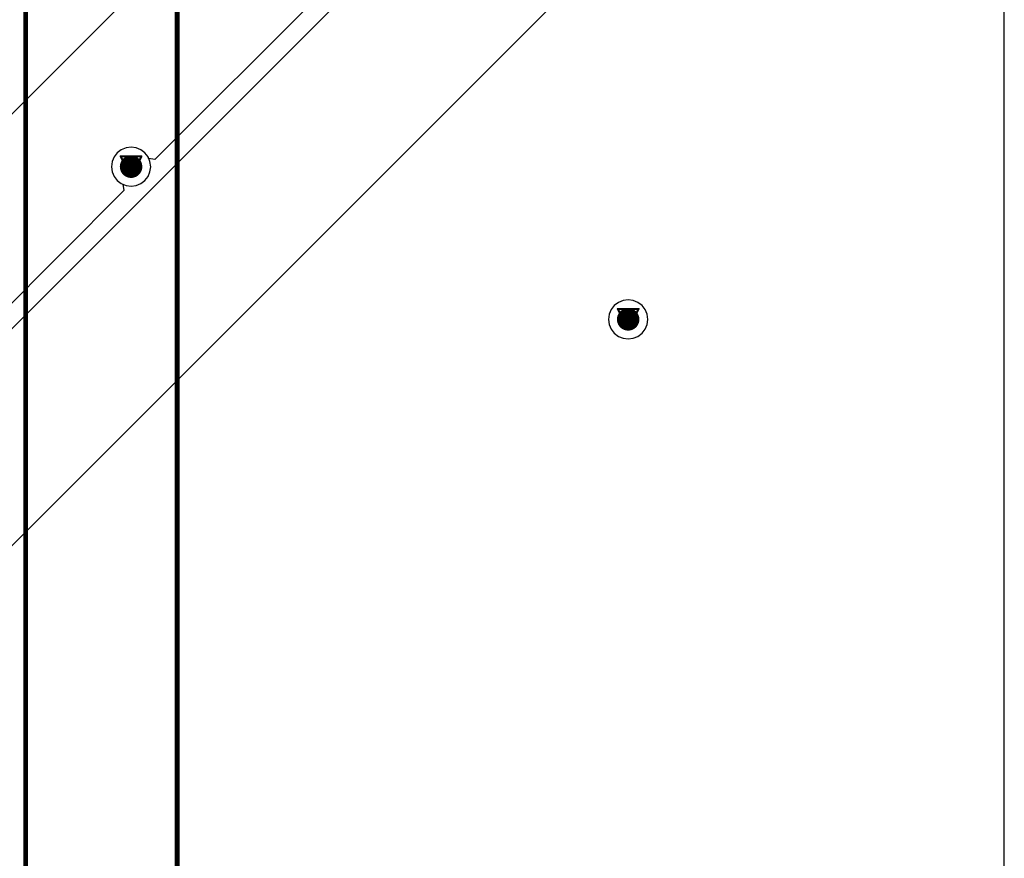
# Model space of a CAD drawing. Header units: millimetres. Extents: x 138 to 555, y 26 to 334.
# Tile 159 of 256: x 193 to 217, y 129 to 149. Entities that reach past the tile are written whole.
import ezdxf

# ---------------------------------------------------------------- set-up
doc = ezdxf.new("R2010")
doc.units = ezdxf.units.MM
for name, color, linetype in [('BottomLayer', 5, 'Continuous'), ('DrillDrawing', 1, 'Continuous'), ('Mechanical27', 56, 'Continuous'), ('MidLayer1', 16, 'Continuous'), ('MidLayer2', 76, 'Continuous'), ('MidLayer3', 90, 'Continuous'), ('MidLayer4', 156, 'Continuous'), ('MultiLayer', 9, 'Continuous'), ('TopLayer', 1, 'Continuous'), ('TopOverlay', 2, 'Continuous'), ('ViaHoleLayer', 16, 'Continuous')]:
    doc.layers.add(name, color=color, linetype=linetype)

# ---------------------------------------------------------------- blocks, each defined once
blk = doc.blocks.new('CON_SAMTEC_QSH_030_01_F_D_A_LCD_MB1230_505')
at = {"layer": 'Mechanical27', "const_width": 0.01}
for points in [[(86.75, 72.6), (86.75, -7.4)], [(83, 68.85), (83, -3.65)]]:
    blk.add_lwpolyline(points, dxfattribs=at)
at = {"layer": 'TopOverlay', "const_width": 0.12}
for points in [[(86.7, 72.6), (86.7, -7.4)], [(83, 68.85), (83, -3.65)]]:
    blk.add_lwpolyline(points, dxfattribs=at)

msp = doc.modelspace()

# ---------------------------------------------------------------- linework, layer by layer
at = {"layer": 'BottomLayer', "const_width": 0.275}
for points in [[(195.558, 145.44, 1), (195.833, 145.44, 1)], [(207.706, 141.709, 1), (207.981, 141.709, 1)]]:
    msp.add_lwpolyline(points, format="xyb", close=True, dxfattribs=at)
at = {"layer": 'DrillDrawing', "const_width": 0.0508}
for points in [[(195.442, 145.694), (195.95, 145.694)], [(195.442, 145.694), (195.696, 145.186)], [(195.543, 145.592), (195.848, 145.592)], [(195.543, 145.592), (195.696, 145.287)], [(195.696, 145.186), (195.95, 145.694)], [(195.696, 145.287), (195.848, 145.592)], [(207.59, 141.963), (208.098, 141.963)], [(207.59, 141.963), (207.844, 141.455)], [(207.844, 141.455), (208.098, 141.963)], [(207.692, 141.861), (207.996, 141.861)], [(207.692, 141.861), (207.844, 141.557)], [(207.844, 141.557), (207.996, 141.861)]]:
    msp.add_lwpolyline(points, dxfattribs=at)
at = {"layer": 'DrillDrawing', "const_width": 0.0254}
for points in [[(195.429, 145.694, 1), (195.454, 145.694, 1)], [(195.429, 145.694, 1), (195.454, 145.694, 1)], [(195.53, 145.592, 1), (195.556, 145.592, 1)], [(195.53, 145.592, 1), (195.556, 145.592, 1)], [(195.835, 145.592, 1), (195.861, 145.592, 1)], [(195.835, 145.592, 1), (195.861, 145.592, 1)], [(195.937, 145.694, 1), (195.962, 145.694, 1)], [(195.937, 145.694, 1), (195.962, 145.694, 1)], [(195.683, 145.287, 1), (195.708, 145.287, 1)], [(195.683, 145.287, 1), (195.708, 145.287, 1)], [(195.683, 145.186, 1), (195.708, 145.186, 1)], [(195.683, 145.186, 1), (195.708, 145.186, 1)], [(207.577, 141.963, 1), (207.603, 141.963, 1)], [(207.577, 141.963, 1), (207.603, 141.963, 1)], [(208.085, 141.963, 1), (208.111, 141.963, 1)], [(208.085, 141.963, 1), (208.111, 141.963, 1)], [(207.679, 141.861, 1), (207.704, 141.861, 1)], [(207.679, 141.861, 1), (207.704, 141.861, 1)], [(207.984, 141.861, 1), (208.009, 141.861, 1)], [(207.984, 141.861, 1), (208.009, 141.861, 1)], [(207.831, 141.557, 1), (207.857, 141.557, 1)], [(207.831, 141.557, 1), (207.857, 141.557, 1)], [(207.831, 141.455, 1), (207.857, 141.455, 1)], [(207.831, 141.455, 1), (207.857, 141.455, 1)]]:
    msp.add_lwpolyline(points, format="xyb", close=True, dxfattribs=at)
at = {"layer": 'MidLayer1'}
for p, q in [((217.036, 101.581), (217.036, 166.793)), ((189.598, 143.544), (204.194, 158.14)), ((205.959, 155.297), (196.275, 145.614)), ((185.015, 133.713), (206.287, 154.985)), ((208.987, 152.385), (186.744, 130.143)), ((195.456, 145.855), (195.357, 145.779)), ((195.572, 145.903), (195.456, 145.855)), ((195.696, 145.919), (195.572, 145.903)), ((195.82, 145.903), (195.696, 145.919)), ((195.935, 145.855), (195.82, 145.903)), ((196.034, 145.779), (195.935, 145.855)), ((195.281, 145.679), (195.233, 145.564)), ((195.357, 145.779), (195.281, 145.679)), ((196.11, 145.679), (196.034, 145.779)), ((196.125, 145.644), (196.11, 145.679)), ((196.275, 145.614), (196.125, 145.644)), ((195.233, 145.564), (195.216, 145.44)), ((195.216, 145.44), (195.233, 145.316)), ((195.233, 145.316), (195.281, 145.2)), ((195.281, 145.2), (195.357, 145.101)), ((195.357, 145.101), (195.456, 145.025)), ((195.522, 144.86), (190.33, 139.669)), ((195.456, 145.025), (195.492, 145.01)), ((195.492, 145.01), (195.522, 144.86))]:
    msp.add_line(p, q, dxfattribs=at)
at = {"layer": 'MidLayer1', "const_width": 0.275}
for points in [[(195.558, 145.44, 1), (195.833, 145.44, 1)], [(207.706, 141.709, 1), (207.981, 141.709, 1)]]:
    msp.add_lwpolyline(points, format="xyb", close=True, dxfattribs=at)
at = {"layer": 'MidLayer2', "const_width": 0.275}
for points in [[(195.558, 145.44, 1), (195.833, 145.44, 1)], [(207.706, 141.709, 1), (207.981, 141.709, 1)]]:
    msp.add_lwpolyline(points, format="xyb", close=True, dxfattribs=at)
at = {"layer": 'MidLayer3', "const_width": 0.275}
for points in [[(195.558, 145.44, 1), (195.833, 145.44, 1)], [(207.706, 141.709, 1), (207.981, 141.709, 1)]]:
    msp.add_lwpolyline(points, format="xyb", close=True, dxfattribs=at)
at = {"layer": 'MidLayer4'}
for p, q in [((195.456, 145.855), (195.357, 145.779)), ((195.572, 145.903), (195.456, 145.855)), ((195.696, 145.919), (195.572, 145.903)), ((195.82, 145.903), (195.696, 145.919)), ((195.935, 145.855), (195.82, 145.903)), ((196.034, 145.779), (195.935, 145.855)), ((195.281, 145.679), (195.233, 145.564)), ((195.357, 145.779), (195.281, 145.679)), ((196.11, 145.679), (196.034, 145.779)), ((196.158, 145.564), (196.11, 145.679)), ((195.233, 145.564), (195.216, 145.44)), ((195.216, 145.44), (195.233, 145.316)), ((196.175, 145.44), (196.158, 145.564)), ((196.158, 145.316), (196.175, 145.44)), ((195.233, 145.316), (195.281, 145.2)), ((195.281, 145.2), (195.357, 145.101)), ((195.357, 145.101), (195.456, 145.025)), ((195.935, 145.025), (196.034, 145.101)), ((196.034, 145.101), (196.11, 145.2)), ((196.11, 145.2), (196.158, 145.316)), ((195.456, 145.025), (195.572, 144.977)), ((195.572, 144.977), (195.696, 144.961)), ((195.696, 144.961), (195.82, 144.977)), ((195.82, 144.977), (195.935, 145.025)), ((207.505, 142.048), (207.429, 141.948)), ((207.604, 142.124), (207.505, 142.048)), ((207.72, 142.172), (207.604, 142.124)), ((207.844, 142.188), (207.72, 142.172)), ((207.968, 142.172), (207.844, 142.188)), ((208.083, 142.124), (207.968, 142.172)), ((208.183, 142.048), (208.083, 142.124)), ((208.259, 141.948), (208.183, 142.048)), ((207.381, 141.833), (207.365, 141.709)), ((207.429, 141.948), (207.381, 141.833)), ((208.307, 141.833), (208.259, 141.948)), ((208.323, 141.709), (208.307, 141.833)), ((207.365, 141.709), (207.381, 141.585)), ((207.381, 141.585), (207.429, 141.469)), ((208.259, 141.469), (208.307, 141.585)), ((208.307, 141.585), (208.323, 141.709)), ((207.429, 141.469), (207.505, 141.37)), ((207.505, 141.37), (207.604, 141.294)), ((207.604, 141.294), (207.72, 141.246)), ((207.968, 141.246), (208.083, 141.294)), ((208.083, 141.294), (208.183, 141.37)), ((208.183, 141.37), (208.259, 141.469)), ((207.72, 141.246), (207.844, 141.23)), ((207.844, 141.23), (207.968, 141.246))]:
    msp.add_line(p, q, dxfattribs=at)
at = {"layer": 'MidLayer4', "const_width": 0.275}
for points in [[(195.558, 145.44, 1), (195.833, 145.44, 1)], [(207.706, 141.709, 1), (207.981, 141.709, 1)]]:
    msp.add_lwpolyline(points, format="xyb", close=True, dxfattribs=at)
at = {"layer": 'MultiLayer', "const_width": 0.275}
for points in [[(195.558, 145.44, 1), (195.833, 145.44, 1)], [(207.706, 141.709, 1), (207.981, 141.709, 1)]]:
    msp.add_lwpolyline(points, format="xyb", close=True, dxfattribs=at)
at = {"layer": 'TopLayer', "const_width": 0.275}
for points in [[(195.558, 145.44, 1), (195.833, 145.44, 1)], [(207.706, 141.709, 1), (207.981, 141.709, 1)]]:
    msp.add_lwpolyline(points, format="xyb", close=True, dxfattribs=at)
at = {"layer": 'ViaHoleLayer', "const_width": 0.15}
for points in [[(195.621, 145.44, 1), (195.771, 145.44, 1)], [(207.769, 141.709, 1), (207.919, 141.709, 1)]]:
    msp.add_lwpolyline(points, format="xyb", close=True, dxfattribs=at)

# ---------------------------------------------------------------- block references
at = {"rotation": 180}
msp.add_blockref('CON_SAMTEC_QSH_030_01_F_D_A_LCD_MB1230_505', (279.82, 149.507), dxfattribs=at)

doc.saveas('drawing.dxf')
